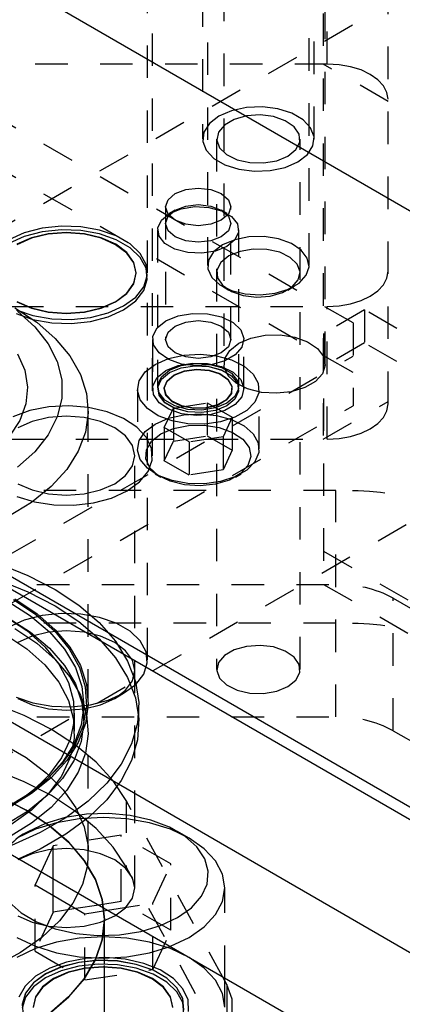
# Model space of a CAD drawing. Header units: inches. Extents: x 1907 to 2452, y -210 to -54.
# Tile 175 of 256: x 1989.34 to 1990.52, y -195.22 to -192.19. Entities that reach past the tile are written whole.
import ezdxf

# ---------------------------------------------------------------- set-up
doc = ezdxf.new("R2010")
doc.units = ezdxf.units.IN
doc.header["$LTSCALE"] = 0.5
doc.header["$MEASUREMENT"] = 0
doc.linetypes.add('HIDDEN', pattern=[0.225, 0.15, -0.075])
doc.layers.add('SID-M-H', color=4, linetype='HIDDEN')
doc.layers.add('SID-M-S', color=105, linetype='Continuous')

msp = doc.modelspace()

# ---------------------------------------------------------------- linework, layer by layer
at = {"layer": 'SID-M-H'}
for p, q in [((1990.27417, -189.5682), (1990.27417, -193.4786)), ((1990.47417, -193.37036), (1990.47417, -189.68366)), ((1989.90217, -190.1094), (1989.90217, -192.55494)), ((1990.24617, -192.55494), (1990.24617, -190.1094)), ((1989.96792, -190.49186), (1989.96792, -193.24769)), ((1990.28042, -193.24769), (1990.28042, -190.49186)), ((1990.88405, -191.90431), (1984.17894, -195.77508)), ((1990.28667, -192.32403), (1990.28667, -191.91576)), ((1989.73225, -192.96687), (1989.73225, -191.94587)), ((1989.74775, -193.52996), (1989.74775, -191.94587)), ((1989.91792, -192.05726), (1989.91792, -192.94464)), ((1990.23042, -192.94464), (1990.23042, -192.05726)), ((1990.36613, -193.12111), (1988.59836, -192.1006)), ((1990.36613, -193.27421), (1988.59836, -192.2537)), ((1990.28667, -192.32403), (1988.91167, -192.32403)), ((1990.47417, -192.43949), (1990.27417, -192.32403)), ((1990.32325, -192.32611), (1990.28667, -192.32403)), ((1990.35842, -192.33227), (1990.32325, -192.32611)), ((1990.39084, -192.34227), (1990.35842, -192.33227)), ((1990.41925, -192.35573), (1990.39084, -192.34227)), ((1990.44257, -192.37214), (1990.41925, -192.35573)), ((1990.4599, -192.39085), (1990.44257, -192.37214)), ((1990.47057, -192.41115), (1990.4599, -192.39085)), ((1985.59316, -196.59149), (1992.85453, -192.39959)), ((1990.47417, -192.43227), (1990.47057, -192.41115)), ((1990.03761, -192.45792), (1989.99174, -192.4678)), ((1990.08644, -192.4559), (1990.03761, -192.45792)), ((1990.13428, -192.46191), (1990.08644, -192.4559)), ((1989.95255, -192.48473), (1989.92321, -192.50736)), ((1989.99174, -192.4678), (1989.95255, -192.48473)), ((1990.0375, -192.48385), (1989.9995, -192.49457)), ((1990.07948, -192.48083), (1990.0375, -192.48385)), ((1990.12088, -192.48584), (1990.07948, -192.48083)), ((1990.15722, -192.49834), (1990.12088, -192.48584)), ((1990.17724, -192.47546), (1990.13428, -192.46191)), ((1990.21186, -192.49544), (1990.17724, -192.47546)), ((1989.92321, -192.50736), (1989.9061, -192.53384)), ((1989.96959, -192.51184), (1989.95101, -192.53378)), ((1989.9995, -192.49457), (1989.96959, -192.51184)), ((1990.18456, -192.51697), (1990.15722, -192.49834)), ((1990.19993, -192.53972), (1990.18456, -192.51697)), ((1990.23532, -192.52024), (1990.21186, -192.49544)), ((1989.9061, -192.53384), (1989.90261, -192.56203)), ((1989.95101, -192.53378), (1989.94578, -192.55801)), ((1990.20168, -192.56412), (1990.19993, -192.53972)), ((1990.24573, -192.54786), (1990.23532, -192.52024)), ((1990.24224, -192.57605), (1990.24573, -192.54786)), ((1989.90261, -192.56203), (1989.91301, -192.58964)), ((1989.94567, -192.55494), (1989.94567, -194.18803)), ((1989.94578, -192.55801), (1989.95446, -192.58191)), ((1990.18961, -192.58752), (1990.20168, -192.56412)), ((1990.20267, -194.18803), (1990.20267, -192.55494)), ((1990.22513, -192.60253), (1990.24224, -192.57605)), ((1989.91301, -192.58964), (1989.93648, -192.61445)), ((1989.95446, -192.58191), (1989.97611, -192.60289)), ((1989.97611, -192.60289), (1990.00839, -192.61867)), ((1990.13061, -192.62159), (1990.16503, -192.6074)), ((1990.16503, -192.6074), (1990.18961, -192.58752)), ((1990.19579, -192.62516), (1990.22513, -192.60253)), ((1989.93648, -192.61445), (1989.97109, -192.63443)), ((1989.97109, -192.63443), (1990.01406, -192.64798)), ((1990.00839, -192.61867), (1990.0478, -192.62755)), ((1990.0478, -192.62755), (1990.09006, -192.62856)), ((1990.09006, -192.62856), (1990.13061, -192.62159)), ((1990.1566, -192.64209), (1990.19579, -192.62516)), ((1990.01406, -192.64798), (1990.0619, -192.65398)), ((1990.0619, -192.65398), (1990.11073, -192.65197)), ((1990.11073, -192.65197), (1990.1566, -192.64209)), ((1989.79598, -192.74166), (1989.81777, -192.72284)), ((1989.81777, -192.72284), (1989.85037, -192.71026)), ((1989.85037, -192.71026), (1989.88883, -192.70585)), ((1989.88883, -192.70585), (1989.92729, -192.71026)), ((1989.92729, -192.71026), (1989.9599, -192.72284)), ((1989.9599, -192.72284), (1989.98168, -192.74166)), ((1989.78833, -192.76386), (1989.79598, -192.74166)), ((1989.85037, -192.7613), (1989.88883, -192.75688)), ((1989.88883, -192.75688), (1989.92729, -192.7613)), ((1989.98168, -192.74166), (1989.98933, -192.76386)), ((1989.77554, -192.80441), (1989.80044, -192.78388)), ((1989.78833, -192.76386), (1989.78833, -193.17213)), ((1989.79598, -192.78607), (1989.78833, -192.76386)), ((1989.79598, -192.7927), (1989.81777, -192.77387)), ((1989.81777, -192.80489), (1989.79598, -192.78607)), ((1989.81776, -192.77388), (1989.80043, -192.78389)), ((1989.80044, -192.78388), (1989.836, -192.7695)), ((1989.81777, -192.77387), (1989.85037, -192.7613)), ((1989.836, -192.7695), (1989.87794, -192.76302)), ((1989.87794, -192.76302), (1989.92118, -192.7652)), ((1989.92118, -192.7652), (1989.96053, -192.77579)), ((1989.92729, -192.7613), (1989.9599, -192.77387)), ((1989.9599, -192.77387), (1989.98168, -192.7927)), ((1989.98168, -192.78607), (1989.9599, -192.80489)), ((1989.97723, -192.78389), (1989.95991, -192.77388)), ((1989.96053, -192.77579), (1989.99123, -192.79351)), ((1989.98933, -192.76386), (1989.98168, -192.78607)), ((1989.98933, -193.17213), (1989.98933, -192.76386)), ((1989.76431, -192.82861), (1989.77554, -192.80441)), ((1989.78833, -192.8149), (1989.79598, -192.7927)), ((1989.79598, -192.8371), (1989.78833, -192.8149)), ((1989.85037, -192.81746), (1989.81777, -192.80489)), ((1989.88883, -192.82188), (1989.85037, -192.81746)), ((1989.92729, -192.81746), (1989.88883, -192.82188)), ((1989.9599, -192.80489), (1989.92729, -192.81746)), ((1989.98168, -192.7927), (1989.98933, -192.8149)), ((1989.98933, -192.8149), (1989.98168, -192.8371)), ((1989.99123, -192.79351), (1990.00957, -192.81623)), ((1990.00957, -192.81623), (1990.01336, -192.84119)), ((1989.35291, -192.84336), (1989.30547, -192.86482)), ((1989.40787, -192.82908), (1989.35291, -192.84336)), ((1989.40787, -192.84069), (1989.35291, -192.85497)), ((1989.42649, -192.84675), (1989.37454, -192.85917)), ((1989.42656, -192.84815), (1989.37467, -192.86055)), ((1989.46715, -192.82281), (1989.40787, -192.82908)), ((1989.46715, -192.83441), (1989.40787, -192.84069)), ((1989.48225, -192.84251), (1989.42649, -192.84675)), ((1989.48225, -192.84391), (1989.42656, -192.84815)), ((1989.52731, -192.82491), (1989.46715, -192.82281)), ((1989.52731, -192.83652), (1989.46715, -192.83441)), ((1989.538, -192.84675), (1989.48225, -192.84251)), ((1989.53793, -192.84815), (1989.48225, -192.84391)), ((1989.58485, -192.83526), (1989.52731, -192.82491)), ((1989.58485, -192.84687), (1989.52731, -192.83652)), ((1989.58982, -192.86055), (1989.53793, -192.84815)), ((1989.58995, -192.85917), (1989.538, -192.84675)), ((1989.63643, -192.85326), (1989.58485, -192.83526)), ((1989.63643, -192.86487), (1989.58485, -192.84687)), ((1989.76383, -192.8349), (1989.76383, -193.31763)), ((1989.76809, -192.85358), (1989.76431, -192.82861)), ((1989.81777, -192.85592), (1989.79598, -192.8371)), ((1989.98168, -192.8371), (1989.9599, -192.85592)), ((1990.01336, -192.84119), (1990.00212, -192.8654)), ((1990.01383, -193.31763), (1990.01383, -192.8349)), ((1989.35291, -192.85497), (1989.30547, -192.87642)), ((1989.37454, -192.85917), (1989.32992, -192.87893)), ((1989.37467, -192.86055), (1989.33011, -192.88029)), ((1989.63438, -192.88029), (1989.58982, -192.86055)), ((1989.63457, -192.87893), (1989.58995, -192.85917)), ((1989.66857, -192.90601), (1989.63438, -192.88029)), ((1989.6688, -192.90469), (1989.63457, -192.87893)), ((1989.67904, -192.87786), (1989.63643, -192.85326)), ((1989.67904, -192.88947), (1989.63643, -192.86487)), ((1989.71022, -192.90764), (1989.67904, -192.87786)), ((1989.78644, -192.87629), (1989.76809, -192.85358)), ((1989.81713, -192.89401), (1989.78644, -192.87629)), ((1989.85037, -192.8685), (1989.81777, -192.85592)), ((1989.88883, -192.87291), (1989.85037, -192.8685)), ((1989.92729, -192.8685), (1989.88883, -192.87291)), ((1989.9599, -192.85592), (1989.92729, -192.8685)), ((1989.96368, -192.88086), (1989.93603, -192.90249)), ((1990.00116, -192.86489), (1989.96368, -192.88086)), ((1990.00212, -192.8654), (1989.97722, -192.88593)), ((1990.04512, -192.85601), (1990.00116, -192.86489)), ((1990.09166, -192.855), (1990.04512, -192.85601)), ((1990.13665, -192.86196), (1990.09166, -192.855)), ((1990.17609, -192.87627), (1990.13665, -192.86196)), ((1990.20647, -192.89665), (1990.17609, -192.87627)), ((1989.69006, -192.93597), (1989.66857, -192.90601)), ((1989.69032, -192.93468), (1989.6688, -192.90469)), ((1989.71022, -192.91924), (1989.67904, -192.88947)), ((1989.72815, -192.94085), (1989.71022, -192.90764)), ((1989.85648, -192.9046), (1989.81713, -192.89401)), ((1989.89973, -192.90679), (1989.85648, -192.9046)), ((1989.94166, -192.9003), (1989.89973, -192.90679)), ((1989.93603, -192.90249), (1989.92064, -192.92787)), ((1989.97722, -192.88593), (1989.94166, -192.9003)), ((1990.01773, -192.90065), (1989.98331, -192.91484)), ((1990.05827, -192.89369), (1990.01773, -192.90065)), ((1990.10054, -192.89469), (1990.05827, -192.89369)), ((1990.13995, -192.90357), (1990.10054, -192.89469)), ((1990.17222, -192.91935), (1990.13995, -192.90357)), ((1990.22509, -192.92129), (1990.20647, -192.89665)), ((1989.69739, -192.96811), (1989.69006, -192.93597)), ((1989.69766, -192.96687), (1989.69032, -192.93468)), ((1989.72815, -192.95246), (1989.71022, -192.91924)), ((1989.73179, -192.97558), (1989.72815, -192.94085)), ((1989.92064, -192.92787), (1989.9189, -192.95474)), ((1989.95873, -192.93472), (1989.94666, -192.95812)), ((1989.98331, -192.91484), (1989.95873, -192.93472)), ((1990.19388, -192.94033), (1990.17222, -192.91935)), ((1990.20256, -192.96423), (1990.19388, -192.94033)), ((1990.23031, -192.94801), (1990.22509, -192.92129)), ((1989.69006, -193.00026), (1989.69739, -192.96811)), ((1989.69032, -192.99905), (1989.69766, -192.96687)), ((1989.73179, -192.98719), (1989.72815, -192.95246)), ((1989.9189, -192.95474), (1989.93096, -192.98071)), ((1989.94666, -192.95812), (1989.9484, -192.98252)), ((1990.19733, -192.98846), (1990.20256, -192.96423)), ((1990.22165, -192.97443), (1990.23031, -192.94801)), ((1990.47057, -192.98321), (1990.47417, -192.96209)), ((1989.66857, -193.03022), (1989.69006, -193.00026)), ((1989.6688, -193.02905), (1989.69032, -192.99905)), ((1989.72093, -193.0098), (1989.73179, -192.97558)), ((1989.72093, -193.02141), (1989.73179, -192.98719)), ((1989.73225, -194.15947), (1989.73225, -192.97847)), ((1989.93096, -192.98071), (1989.95574, -193.00348)), ((1989.9484, -192.98252), (1989.96378, -193.00527)), ((1989.95574, -193.00348), (1989.99104, -193.02101)), ((1990.16695, -193.01721), (1990.19989, -192.9982)), ((1990.17875, -193.0104), (1990.19733, -192.98846)), ((1990.19989, -192.9982), (1990.22165, -192.97443)), ((1990.44257, -193.02223), (1990.4599, -193.00352)), ((1990.4599, -193.00352), (1990.47057, -192.98321)), ((1989.63438, -193.05594), (1989.66857, -193.03022)), ((1989.63457, -193.0548), (1989.6688, -193.02905)), ((1989.69619, -193.04153), (1989.72093, -193.0098)), ((1989.69619, -193.05314), (1989.72093, -193.02141)), ((1989.96367, -193.00841), (1989.98329, -193.01974)), ((1989.96378, -193.00527), (1989.99112, -193.0239)), ((1989.99104, -193.02101), (1990.03373, -193.03177)), ((1989.99112, -193.0239), (1990.02746, -193.0364)), ((1990.03373, -193.03177), (1990.08001, -193.03478)), ((1990.08001, -193.03478), (1990.12577, -193.02978)), ((1990.11083, -193.0384), (1990.14884, -193.02767)), ((1990.12577, -193.02978), (1990.16695, -193.01721)), ((1990.14884, -193.02767), (1990.17875, -193.0104)), ((1990.16505, -193.01974), (1990.18467, -193.00841)), ((1990.41925, -193.03863), (1990.44257, -193.02223)), ((1989.32992, -193.0548), (1989.37454, -193.07456)), ((1989.33011, -193.05594), (1989.37467, -193.07568)), ((1989.58982, -193.07568), (1989.63438, -193.05594)), ((1989.58995, -193.07456), (1989.63457, -193.0548)), ((1989.65902, -193.06892), (1989.69619, -193.04153)), ((1989.65902, -193.08052), (1989.69619, -193.05314)), ((1990.02746, -193.0364), (1990.06886, -193.04142)), ((1990.06886, -193.04142), (1990.11083, -193.0384)), ((1990.32325, -193.06825), (1990.35842, -193.06209)), ((1990.35842, -193.06209), (1990.39084, -193.05209)), ((1990.39084, -193.05209), (1990.41925, -193.03863)), ((1988.91167, -193.07033), (1990.28667, -193.07033)), ((1989.32315, -193.07423), (1989.3913, -193.11921)), ((1989.32807, -193.08048), (1989.37964, -193.09847)), ((1989.32807, -193.09208), (1989.37964, -193.11008)), ((1989.33151, -193.08482), (1989.38513, -193.13298)), ((1989.37454, -193.07456), (1989.42649, -193.08699)), ((1989.37467, -193.07568), (1989.42656, -193.08808)), ((1989.42649, -193.08699), (1989.48225, -193.09122)), ((1989.42656, -193.08808), (1989.48225, -193.09232)), ((1989.48225, -193.09122), (1989.538, -193.08699)), ((1989.48225, -193.09232), (1989.53793, -193.08808)), ((1989.53793, -193.08808), (1989.58982, -193.07568)), ((1989.538, -193.08699), (1989.58995, -193.07456)), ((1989.55662, -193.10466), (1989.61158, -193.09038)), ((1989.61158, -193.09038), (1989.65902, -193.06892)), ((1989.61158, -193.10198), (1989.65902, -193.08052)), ((1989.82712, -193.09927), (1989.87145, -193.09165)), ((1989.87145, -193.09165), (1989.91766, -193.09275)), ((1989.91766, -193.09275), (1989.96075, -193.10246)), ((1990.40148, -193.08059), (1990.27523, -193.15347)), ((1990.28667, -193.07033), (1990.32325, -193.06825)), ((1990.28667, -193.4786), (1990.28667, -193.07033)), ((1995.35123, -195.93802), (1990.40148, -193.08059)), ((1990.40148, -193.08059), (1990.40148, -193.18265)), ((1989.37964, -193.09847), (1989.43718, -193.10883)), ((1989.37964, -193.11008), (1989.43718, -193.12043)), ((1989.3913, -193.11921), (1989.44846, -193.16905)), ((1989.43718, -193.10883), (1989.49734, -193.11093)), ((1989.43718, -193.12043), (1989.49734, -193.12253)), ((1989.49734, -193.11093), (1989.55662, -193.10466)), ((1989.49734, -193.12253), (1989.55662, -193.11626)), ((1989.55662, -193.11626), (1989.61158, -193.10198)), ((1989.76261, -193.13651), (1989.78948, -193.11478)), ((1989.78948, -193.11478), (1989.82712, -193.09927)), ((1989.81777, -193.13111), (1989.85037, -193.11853)), ((1989.85037, -193.11853), (1989.88883, -193.11412)), ((1989.88883, -193.11412), (1989.92729, -193.11853)), ((1989.92729, -193.11853), (1989.9599, -193.13111)), ((1989.96075, -193.10246), (1989.99605, -193.11971)), ((1989.99605, -193.11971), (1990.01972, -193.14265)), ((1990.36613, -193.12111), (1990.36613, -193.37626)), ((1989.38513, -193.13298), (1989.42632, -193.18505)), ((1989.74941, -193.1621), (1989.76261, -193.13651)), ((1989.78833, -193.17213), (1989.79598, -193.14993)), ((1989.79598, -193.14993), (1989.81777, -193.13111)), ((1989.9599, -193.13111), (1989.98168, -193.14993)), ((1989.98168, -193.14993), (1989.98933, -193.17213)), ((1990.01972, -193.14265), (1990.02921, -193.16878)), ((1990.27523, -193.15347), (1990.27523, -193.92618)), ((1989.42632, -193.18505), (1989.45426, -193.23998)), ((1989.44846, -193.16905), (1989.4936, -193.22283)), ((1989.74833, -193.17213), (1989.74833, -193.32524)), ((1989.75132, -193.18878), (1989.74941, -193.1621)), ((1989.79598, -193.19434), (1989.78833, -193.17213)), ((1989.98933, -193.17213), (1989.98168, -193.19434)), ((1989.98603, -193.20554), (1990.01368, -193.18391)), ((1990.01368, -193.18391), (1990.05116, -193.16794)), ((1990.02921, -193.16878), (1990.02349, -193.19528)), ((1990.02933, -193.32524), (1990.02933, -193.17213)), ((1990.05116, -193.16794), (1990.09512, -193.15906)), ((1990.09512, -193.15906), (1990.14166, -193.15806)), ((1990.14166, -193.15806), (1990.18665, -193.16501)), ((1990.18665, -193.16501), (1990.22609, -193.17932)), ((1990.22609, -193.17932), (1990.25647, -193.1997)), ((1990.40148, -193.18265), (1990.27523, -193.25554)), ((1995.35123, -196.04008), (1990.40148, -193.18265)), ((1989.76813, -193.21365), (1989.75132, -193.18878)), ((1989.79803, -193.23403), (1989.76813, -193.21365)), ((1989.81777, -193.21316), (1989.79598, -193.19434)), ((1989.85037, -193.22574), (1989.81777, -193.21316)), ((1989.9599, -193.21316), (1989.92729, -193.22574)), ((1989.98168, -193.19434), (1989.9599, -193.21316)), ((1989.97064, -193.23092), (1989.98603, -193.20554)), ((1990.02349, -193.19528), (1990.00318, -193.21926)), ((1990.25647, -193.1997), (1990.27509, -193.22434)), ((1989.12869, -193.93752), (1990.36613, -193.22316)), ((1989.33223, -193.21666), (1989.35442, -193.26703)), ((1989.45426, -193.23998), (1989.46837, -193.29664)), ((1989.4936, -193.22283), (1989.52592, -193.27961)), ((1989.75625, -193.2487), (1989.79694, -193.23089)), ((1989.79694, -193.23089), (1989.84444, -193.22007)), ((1989.83776, -193.24769), (1989.79803, -193.23403)), ((1989.82712, -193.25237), (1989.87145, -193.24475)), ((1989.836, -193.25223), (1989.87794, -193.24575)), ((1989.84444, -193.22007), (1989.89523, -193.21706)), ((1989.88883, -193.23015), (1989.85037, -193.22574)), ((1989.87145, -193.24475), (1989.91766, -193.24585)), ((1989.87794, -193.24575), (1989.92118, -193.24793)), ((1989.92729, -193.22574), (1989.88883, -193.23015)), ((1989.89523, -193.21706), (1989.94555, -193.22207)), ((1989.91766, -193.24585), (1989.96075, -193.25556)), ((1989.97047, -193.23814), (1989.92892, -193.24987)), ((1989.94555, -193.22207), (1989.99167, -193.23473)), ((1989.9689, -193.25779), (1989.97064, -193.23092)), ((1990.00318, -193.21926), (1989.97047, -193.23814)), ((1989.99167, -193.23473), (1990.03015, -193.2541)), ((1990.27509, -193.22434), (1990.28031, -193.25106)), ((1989.35442, -193.26703), (1989.36303, -193.31876)), ((1989.70666, -193.29961), (1989.7254, -193.27219)), ((1989.7254, -193.27219), (1989.75625, -193.2487)), ((1989.76261, -193.28961), (1989.78948, -193.26788)), ((1989.77554, -193.28714), (1989.80044, -193.26661)), ((1989.77554, -193.29442), (1989.80044, -193.27389)), ((1989.77554, -193.29474), (1989.80044, -193.27421)), ((1989.78948, -193.26788), (1989.82712, -193.25237)), ((1989.80044, -193.26661), (1989.836, -193.25223)), ((1989.80044, -193.27389), (1989.836, -193.25951)), ((1989.80044, -193.27421), (1989.836, -193.25984)), ((1989.81461, -193.28207), (1989.84643, -193.26948)), ((1989.8148, -193.28093), (1989.84654, -193.26838)), ((1989.836, -193.25951), (1989.87794, -193.25303)), ((1989.836, -193.25984), (1989.87794, -193.25335)), ((1989.88303, -193.25317), (1989.83776, -193.24769)), ((1989.84643, -193.26948), (1989.88398, -193.26438)), ((1989.84654, -193.26838), (1989.884, -193.26329)), ((1989.87794, -193.25303), (1989.92118, -193.25521)), ((1989.87794, -193.25335), (1989.92118, -193.25553)), ((1989.92892, -193.24987), (1989.88303, -193.25317)), ((1989.88398, -193.26438), (1989.92219, -193.26746)), ((1989.884, -193.26329), (1989.9221, -193.26636)), ((1989.92118, -193.24793), (1989.96053, -193.25852)), ((1989.92118, -193.25521), (1989.96053, -193.2658)), ((1989.92118, -193.25553), (1989.96053, -193.26612)), ((1989.9221, -193.26636), (1989.95572, -193.27717)), ((1989.92219, -193.26746), (1989.95589, -193.2783)), ((1989.96053, -193.25852), (1989.99123, -193.27624)), ((1989.96053, -193.2658), (1989.99123, -193.28352)), ((1989.96053, -193.26612), (1989.99123, -193.28385)), ((1989.96075, -193.25556), (1989.99605, -193.27281)), ((1989.98096, -193.28376), (1989.9689, -193.25779)), ((1989.99123, -193.27624), (1990.00957, -193.29896)), ((1989.99605, -193.27281), (1990.01972, -193.29575)), ((1990.03015, -193.2541), (1990.05816, -193.27875)), ((1990.28031, -193.25106), (1990.27165, -193.27748)), ((1989.46837, -193.29664), (1989.46837, -193.35388)), ((1989.52592, -193.27961), (1989.54484, -193.33837)), ((1989.70144, -193.32893), (1989.70666, -193.29961)), ((1989.74941, -193.3152), (1989.76261, -193.28961)), ((1989.76431, -193.31134), (1989.77554, -193.28714)), ((1989.76431, -193.31862), (1989.77554, -193.29442)), ((1989.76431, -193.31895), (1989.77554, -193.29474)), ((1989.78398, -193.32212), (1989.79281, -193.30044)), ((1989.78425, -193.32088), (1989.79306, -193.29925)), ((1989.79281, -193.30044), (1989.81461, -193.28207)), ((1989.79306, -193.29925), (1989.8148, -193.28093)), ((1989.95572, -193.27717), (1989.9803, -193.29426)), ((1989.95589, -193.2783), (1989.98053, -193.29543)), ((1989.9803, -193.29426), (1989.99252, -193.31532)), ((1989.98053, -193.29543), (1989.99279, -193.31654)), ((1990.00574, -193.30653), (1989.98096, -193.28376)), ((1989.99123, -193.28352), (1990.00957, -193.30624)), ((1989.99123, -193.28385), (1990.00957, -193.30656)), ((1990.04104, -193.32407), (1990.00574, -193.30653)), ((1990.00957, -193.29896), (1990.01336, -193.32392)), ((1990.00957, -193.30624), (1990.01336, -193.3312)), ((1990.00957, -193.30656), (1990.01336, -193.33152)), ((1990.01972, -193.29575), (1990.02921, -193.32188)), ((1990.05816, -193.27875), (1990.07361, -193.30684)), ((1990.07361, -193.30684), (1990.07535, -193.3363)), ((1990.24989, -193.30125), (1990.21695, -193.32027)), ((1990.27165, -193.27748), (1990.24989, -193.30125)), ((1989.36303, -193.31876), (1989.35786, -193.37064)), ((1989.70133, -193.32524), (1989.70133, -193.50896)), ((1989.71012, -193.35798), (1989.70144, -193.32893)), ((1989.75132, -193.34188), (1989.74941, -193.3152)), ((1989.76383, -193.32491), (1989.76383, -193.32524)), ((1989.76809, -193.33631), (1989.76431, -193.31134)), ((1989.76809, -193.34359), (1989.76431, -193.31862)), ((1989.76809, -193.34391), (1989.76431, -193.31895)), ((1989.78644, -193.35902), (1989.76809, -193.33631)), ((1989.78931, -193.34417), (1989.78398, -193.32212)), ((1989.78956, -193.34287), (1989.78425, -193.32088)), ((1989.99252, -193.31532), (1989.99075, -193.3375)), ((1989.99279, -193.31654), (1989.99101, -193.33879)), ((1990.01336, -193.32392), (1990.00212, -193.34813)), ((1990.01336, -193.3312), (1990.00212, -193.35541)), ((1990.01336, -193.33152), (1990.00212, -193.35573)), ((1990.01383, -193.32524), (1990.01383, -193.32491)), ((1990.02921, -193.32188), (1990.02349, -193.34838)), ((1990.08373, -193.33482), (1990.04104, -193.32407)), ((1990.07535, -193.3363), (1990.06326, -193.36494)), ((1990.07633, -193.50896), (1990.07633, -193.32524)), ((1990.13001, -193.33783), (1990.08373, -193.33482)), ((1990.17577, -193.33283), (1990.13001, -193.33783)), ((1990.21695, -193.32027), (1990.17577, -193.33283)), ((1989.46837, -193.35388), (1989.45426, -193.41054)), ((1989.54484, -193.33837), (1989.55003, -193.39806)), ((1989.73205, -193.3846), (1989.71012, -193.35798)), ((1989.76813, -193.36675), (1989.75132, -193.34188)), ((1989.78644, -193.3663), (1989.76809, -193.34359)), ((1989.78644, -193.36663), (1989.76809, -193.34391)), ((1989.79803, -193.38713), (1989.76813, -193.36675)), ((1989.81713, -193.37674), (1989.78644, -193.35902)), ((1989.81713, -193.38402), (1989.78644, -193.3663)), ((1989.81713, -193.38435), (1989.78644, -193.36663)), ((1989.80808, -193.36363), (1989.78931, -193.34417)), ((1989.80829, -193.36228), (1989.78956, -193.34287)), ((1989.83776, -193.37785), (1989.80808, -193.36363)), ((1989.83789, -193.37647), (1989.80829, -193.36228)), ((1989.81229, -193.38311), (1989.91685, -193.36694)), ((1989.91685, -193.36694), (1989.91685, -193.46901)), ((1989.91685, -193.36694), (1989.9934, -193.41113)), ((1989.97521, -193.35782), (1989.948, -193.37353)), ((1989.97543, -193.35916), (1989.94815, -193.37491)), ((1989.99075, -193.3375), (1989.97521, -193.35782)), ((1989.99101, -193.33879), (1989.97543, -193.35916)), ((1990.00212, -193.34813), (1989.97722, -193.36866)), ((1990.00212, -193.35541), (1989.97722, -193.37594)), ((1990.00212, -193.35573), (1989.97722, -193.37626)), ((1990.02349, -193.34838), (1990.00318, -193.37237)), ((1990.06326, -193.36494), (1990.03823, -193.39064)), ((1990.27417, -193.4786), (1990.47417, -193.36315)), ((1989.12869, -194.09062), (1990.36613, -193.37626)), ((1989.37004, -193.39105), (1989.31757, -193.40973)), ((1989.35786, -193.37064), (1989.33903, -193.42146)), ((1989.42856, -193.37986), (1989.37004, -193.39105)), ((1989.48997, -193.37675), (1989.42856, -193.37986)), ((1989.55096, -193.38191), (1989.48997, -193.37675)), ((1989.55014, -194.28715), (1989.55014, -193.39058)), ((1989.60825, -193.39505), (1989.55096, -193.38191)), ((1989.65875, -193.41546), (1989.60825, -193.39505)), ((1989.76561, -193.40682), (1989.73205, -193.3846)), ((1989.78427, -193.44348), (1989.81229, -193.38311)), ((1989.83776, -193.4008), (1989.79803, -193.38713)), ((1989.81229, -193.38311), (1989.81229, -193.48518)), ((1989.85648, -193.38733), (1989.81713, -193.37674)), ((1989.85648, -193.39462), (1989.81713, -193.38402)), ((1989.85648, -193.39494), (1989.81713, -193.38435)), ((1989.87433, -193.38493), (1989.83776, -193.37785)), ((1989.87437, -193.38353), (1989.83789, -193.37647)), ((1989.89973, -193.38952), (1989.85648, -193.38733)), ((1989.89973, -193.3968), (1989.85648, -193.39462)), ((1989.89973, -193.39712), (1989.85648, -193.39494)), ((1989.91286, -193.3839), (1989.87433, -193.38493)), ((1989.9128, -193.3825), (1989.87437, -193.38353)), ((1989.94166, -193.38303), (1989.89973, -193.38952)), ((1989.94166, -193.39031), (1989.89973, -193.3968)), ((1989.94166, -193.39064), (1989.89973, -193.39712)), ((1989.948, -193.37353), (1989.9128, -193.3825)), ((1989.94815, -193.37491), (1989.91286, -193.3839)), ((1989.97047, -193.39125), (1989.92892, -193.40297)), ((1989.97722, -193.36866), (1989.94166, -193.38303)), ((1989.97722, -193.37594), (1989.94166, -193.39031)), ((1989.97722, -193.37626), (1989.94166, -193.39064)), ((1990.00318, -193.37237), (1989.97047, -193.39125)), ((1990.03823, -193.39064), (1990.00213, -193.41148)), ((1990.4599, -193.41179), (1990.47057, -193.39148)), ((1990.47057, -193.39148), (1990.47417, -193.37036)), ((1989.33903, -193.42146), (1989.30698, -193.47002)), ((1989.37677, -193.4245), (1989.33308, -193.44385)), ((1989.42765, -193.41233), (1989.37677, -193.4245)), ((1989.45426, -193.41054), (1989.42632, -193.46547)), ((1989.48225, -193.40818), (1989.42765, -193.41233)), ((1989.53684, -193.41233), (1989.48225, -193.40818)), ((1989.58772, -193.4245), (1989.53684, -193.41233)), ((1989.55003, -193.39806), (1989.54139, -193.45762)), ((1989.63141, -193.44385), (1989.58772, -193.4245)), ((1989.69973, -193.44205), (1989.65875, -193.41546)), ((1989.75625, -193.43242), (1989.79694, -193.41461)), ((1989.8083, -193.42299), (1989.76561, -193.40682)), ((1989.79694, -193.41461), (1989.84444, -193.40379)), ((1989.85697, -193.4319), (1989.8083, -193.42299)), ((1989.88303, -193.40628), (1989.83776, -193.4008)), ((1989.84444, -193.40379), (1989.89523, -193.40078)), ((1989.92892, -193.40297), (1989.88303, -193.40628)), ((1989.89523, -193.40078), (1989.94555, -193.40579)), ((1989.95762, -193.42593), (1989.90801, -193.43291)), ((1989.94555, -193.40579), (1989.99167, -193.41845)), ((1990.00213, -193.41148), (1989.95762, -193.42593)), ((1989.9934, -193.41113), (1989.96538, -193.47149)), ((1989.99167, -193.41845), (1990.03015, -193.43782)), ((1989.9934, -193.41113), (1989.9934, -193.5132)), ((1990.44257, -193.4305), (1990.4599, -193.41179)), ((1989.54139, -193.45762), (1989.51908, -193.51598)), ((1989.66493, -193.46907), (1989.63141, -193.44385)), ((1989.72899, -193.47337), (1989.69973, -193.44205)), ((1989.70666, -193.48333), (1989.7254, -193.45591)), ((1989.7254, -193.45591), (1989.75625, -193.43242)), ((1989.77393, -193.46304), (1989.8129, -193.44643)), ((1989.86081, -193.48767), (1989.78427, -193.44348)), ((1989.78427, -193.44348), (1989.78427, -193.54555)), ((1989.8129, -193.44643), (1989.85862, -193.4372)), ((1989.90801, -193.43291), (1989.85697, -193.4319)), ((1989.85862, -193.4372), (1989.90703, -193.43615)), ((1989.90703, -193.43615), (1989.95381, -193.44339)), ((1989.95381, -193.44339), (1989.99483, -193.45827)), ((1989.99483, -193.45827), (1990.02642, -193.47946)), ((1990.03015, -193.43782), (1990.05816, -193.46247)), ((1990.39084, -193.46036), (1990.41925, -193.4469)), ((1990.41925, -193.4469), (1990.44257, -193.4305)), ((1988.91167, -193.4786), (1990.28667, -193.4786)), ((1989.42632, -193.46547), (1989.38513, -193.51754)), ((1989.68601, -193.49844), (1989.66493, -193.46907)), ((1989.70144, -193.51265), (1989.70666, -193.48333)), ((1989.74494, -193.50775), (1989.72899, -193.47337)), ((1989.72916, -193.51193), (1989.74516, -193.48554)), ((1989.74516, -193.48554), (1989.77393, -193.46304)), ((1989.78427, -193.54555), (1989.81229, -193.48518)), ((1989.81229, -193.48518), (1989.91685, -193.46901)), ((1989.96538, -193.47149), (1989.86081, -193.48767)), ((1989.86081, -193.48767), (1989.86081, -193.58973)), ((1989.91685, -193.46901), (1989.9934, -193.5132)), ((1989.96538, -193.47149), (1989.96538, -193.57356)), ((1990.02642, -193.47946), (1990.04579, -193.50509)), ((1990.05816, -193.46247), (1990.07361, -193.49057)), ((1990.28667, -193.4786), (1990.32325, -193.47652)), ((1990.32325, -193.47652), (1990.35842, -193.47037)), ((1990.35842, -193.47037), (1990.39084, -193.46036)), ((1989.38513, -193.51754), (1989.33151, -193.5657)), ((1989.51908, -193.51598), (1989.48349, -193.5721)), ((1989.6932, -193.52996), (1989.68601, -193.49844)), ((1989.71012, -193.5417), (1989.70144, -193.51265)), ((1989.72735, -193.53987), (1989.72916, -193.51193)), ((1989.74674, -193.54332), (1989.74494, -193.50775)), ((1989.9934, -193.5132), (1989.96538, -193.57356)), ((1990.04579, -193.50509), (1990.05122, -193.53288)), ((1990.07361, -193.49057), (1990.07535, -193.52003)), ((1989.68601, -193.56148), (1989.6932, -193.52996)), ((1989.6932, -194.86092), (1989.6932, -193.52996)), ((1989.73205, -193.56832), (1989.71012, -193.5417)), ((1989.73989, -193.56688), (1989.72735, -193.53987)), ((1989.73427, -193.57817), (1989.74674, -193.54332)), ((1989.86081, -193.58973), (1989.78427, -193.54555)), ((1990.06326, -193.54867), (1990.03823, -193.57436)), ((1990.05122, -193.53288), (1990.04221, -193.56035)), ((1990.07535, -193.52003), (1990.06326, -193.54867)), ((1989.48349, -193.5721), (1989.43526, -193.62499)), ((1989.66493, -193.59085), (1989.68601, -193.56148)), ((1989.70822, -193.61042), (1989.73427, -193.57817)), ((1989.76561, -193.59054), (1989.73205, -193.56832)), ((1989.76566, -193.59056), (1989.73989, -193.56688)), ((1989.96538, -193.57356), (1989.86081, -193.58973)), ((1990.03823, -193.57436), (1990.00213, -193.5952)), ((1990.04221, -193.56035), (1990.01958, -193.58508)), ((1989.63141, -193.61607), (1989.66493, -193.59085)), ((1989.75623, -193.58548), (1989.77391, -193.59569)), ((1989.8083, -193.60671), (1989.76561, -193.59054)), ((1989.80238, -193.6088), (1989.76566, -193.59056)), ((1989.84677, -193.61998), (1989.80238, -193.6088)), ((1989.85697, -193.61562), (1989.8083, -193.60671)), ((1989.95762, -193.60965), (1989.90801, -193.61663)), ((1989.98533, -193.60485), (1989.9425, -193.61792)), ((1990.00213, -193.5952), (1989.95762, -193.60965)), ((1990.01958, -193.58508), (1989.98533, -193.60485)), ((1990.00376, -193.59569), (1990.02144, -193.58548)), ((1990.3131, -193.63753), (1988.19178, -193.63753)), ((1989.33308, -193.61607), (1989.37677, -193.63542)), ((1989.43526, -193.62499), (1989.37525, -193.67369)), ((1989.37677, -193.63542), (1989.42765, -193.64759)), ((1989.53684, -193.64759), (1989.58772, -193.63542)), ((1989.58772, -193.63542), (1989.63141, -193.61607)), ((1989.62163, -193.66041), (1989.66998, -193.63834)), ((1989.66998, -193.63834), (1989.70822, -193.61042)), ((1989.89491, -193.62311), (1989.84677, -193.61998)), ((1989.90801, -193.61663), (1989.85697, -193.61562)), ((1989.9425, -193.61792), (1989.89491, -193.62311)), ((1990.3131, -194.33445), (1990.3131, -193.63753)), ((1989.32996, -193.65551), (1989.38422, -193.6724)), ((1989.42765, -193.64759), (1989.48225, -193.65174)), ((1989.48225, -193.65174), (1989.53684, -193.64759)), ((1989.56576, -193.67545), (1989.62163, -193.66041)), ((1989.37525, -193.67369), (1989.30453, -193.71734)), ((1989.38422, -193.6724), (1989.44377, -193.68161)), ((1989.44377, -193.68161), (1989.50539, -193.68265)), ((1989.50539, -193.68265), (1989.56576, -193.67545)), ((1990.27523, -193.82411), (1994.64412, -196.34622)), ((1989.27211, -193.86194), (1989.36424, -193.89851)), ((1989.27211, -193.91257), (1989.36424, -193.94913)), ((1989.36424, -193.89851), (1989.44772, -193.94144)), ((1988.19178, -193.92618), (1990.3131, -193.92618)), ((1989.44772, -193.94144), (1989.52123, -193.99006)), ((1990.27523, -193.92618), (1994.64412, -196.44829)), ((1989.3192, -193.97306), (1989.38822, -194.01876)), ((1989.32315, -193.97079), (1989.3913, -194.01578)), ((1989.36424, -193.94913), (1989.44772, -193.99206)), ((1990.48987, -193.96845), (1994.11379, -196.06049)), ((1990.48987, -194.37672), (1990.48987, -193.96845)), ((1989.30271, -193.9787), (1989.37208, -194.02283)), ((1989.44772, -193.99206), (1989.52123, -194.04069)), ((1989.52123, -193.99006), (1989.58363, -194.04362)), ((1989.29309, -194.02406), (1989.36014, -194.06859)), ((1989.30271, -194.02933), (1989.37208, -194.07346)), ((1989.40787, -194.02168), (1989.35291, -194.03596)), ((1989.37208, -194.02283), (1989.43046, -194.07197)), ((1989.38822, -194.01876), (1989.44581, -194.06945)), ((1989.3913, -194.01578), (1989.44846, -194.06561)), ((1989.46715, -194.01541), (1989.40787, -194.02168)), ((1989.52731, -194.01751), (1989.46715, -194.01541)), ((1989.58485, -194.02786), (1989.52731, -194.01751)), ((1989.63643, -194.04586), (1989.58485, -194.02786)), ((1990.3131, -194.0458), (1988.19178, -194.0458)), ((1989.35291, -194.03596), (1989.30547, -194.05742)), ((1989.32315, -194.06224), (1989.3913, -194.10723)), ((1989.52123, -194.04069), (1989.58363, -194.09424)), ((1989.58363, -194.04362), (1989.63392, -194.10126)), ((1989.67904, -194.07047), (1989.63643, -194.04586)), ((1989.29309, -194.07959), (1989.36014, -194.12411)), ((1989.37677, -194.08589), (1989.33308, -194.10525)), ((1989.36014, -194.06859), (1989.4158, -194.11807)), ((1989.37208, -194.07346), (1989.43046, -194.1226)), ((1989.42765, -194.07373), (1989.37677, -194.08589)), ((1989.48225, -194.06958), (1989.42765, -194.07373)), ((1989.43046, -194.07197), (1989.47679, -194.12523)), ((1989.44581, -194.06945), (1989.49091, -194.1242)), ((1989.44846, -194.06561), (1989.4936, -194.11939)), ((1989.53684, -194.07373), (1989.48225, -194.06958)), ((1989.58772, -194.08589), (1989.53684, -194.07373)), ((1989.58363, -194.09424), (1989.63392, -194.15188)), ((1989.63141, -194.10525), (1989.58772, -194.08589)), ((1989.71022, -194.10024), (1989.67904, -194.07047)), ((1989.36014, -194.12411), (1989.4158, -194.17359)), ((1989.3913, -194.10723), (1989.44846, -194.15706)), ((1989.4158, -194.11807), (1989.45899, -194.17153)), ((1989.43046, -194.1226), (1989.47679, -194.17585)), ((1989.47679, -194.12523), (1989.51021, -194.18161)), ((1989.49091, -194.1242), (1989.52268, -194.18198)), ((1989.4936, -194.11939), (1989.52592, -194.17617)), ((1989.66493, -194.13047), (1989.63141, -194.10525)), ((1989.63392, -194.10126), (1989.67132, -194.16208)), ((1989.72815, -194.13346), (1989.71022, -194.10024)), ((1990.0375, -194.11693), (1989.9995, -194.12765)), ((1990.07948, -194.11391), (1990.0375, -194.11693)), ((1990.12088, -194.11892), (1990.07948, -194.11391)), ((1990.15722, -194.13142), (1990.12088, -194.11892)), ((1989.63392, -194.15188), (1989.67132, -194.21271)), ((1989.68601, -194.15984), (1989.66493, -194.13047)), ((1989.73179, -194.16819), (1989.72815, -194.13346)), ((1989.96959, -194.14492), (1989.95101, -194.16686)), ((1989.9995, -194.12765), (1989.96959, -194.14492)), ((1990.18456, -194.15005), (1990.15722, -194.13142)), ((1990.19993, -194.1728), (1990.18456, -194.15005)), ((1989.4158, -194.17359), (1989.45899, -194.22706)), ((1989.44846, -194.15706), (1989.4936, -194.21085)), ((1989.45899, -194.17153), (1989.48886, -194.22795)), ((1989.47679, -194.17585), (1989.51021, -194.23223)), ((1989.51021, -194.18161), (1989.5301, -194.24008)), ((1989.52268, -194.18198), (1989.54053, -194.24172)), ((1989.52592, -194.17617), (1989.54484, -194.23493)), ((1989.67132, -194.16208), (1989.69524, -194.22513)), ((1989.6932, -194.19136), (1989.68601, -194.15984)), ((1989.72093, -194.20241), (1989.73179, -194.16819)), ((1989.95101, -194.16686), (1989.94578, -194.19109)), ((1990.20168, -194.1972), (1990.19993, -194.1728)), ((1989.4936, -194.21085), (1989.52592, -194.26762)), ((1989.67132, -194.21271), (1989.69524, -194.27575)), ((1989.68601, -194.22288), (1989.6932, -194.19136)), ((1989.69619, -194.23413), (1989.72093, -194.20241)), ((1989.94578, -194.19109), (1989.95446, -194.21499)), ((1989.95446, -194.21499), (1989.97611, -194.23597)), ((1990.18961, -194.22061), (1990.20168, -194.1972)), ((1989.45899, -194.22706), (1989.48886, -194.28347)), ((1989.48886, -194.22795), (1989.50485, -194.28622)), ((1989.51021, -194.23223), (1989.5301, -194.29071)), ((1989.5301, -194.24008), (1989.5361, -194.29957)), ((1989.54053, -194.24172), (1989.54411, -194.30231)), ((1989.54484, -194.23493), (1989.55003, -194.29462)), ((1989.65902, -194.26152), (1989.69619, -194.23413)), ((1989.66493, -194.25225), (1989.68601, -194.22288)), ((1989.69524, -194.22513), (1989.7053, -194.28941)), ((1989.97611, -194.23597), (1990.00839, -194.25175)), ((1990.13061, -194.25467), (1990.16503, -194.24048)), ((1990.16503, -194.24048), (1990.18961, -194.22061)), ((1989.32807, -194.27308), (1989.37964, -194.29108)), ((1989.52592, -194.26762), (1989.54484, -194.32638)), ((1989.61158, -194.28298), (1989.65902, -194.26152)), ((1989.63141, -194.27747), (1989.66493, -194.25225)), ((1989.63143, -194.27745), (1989.65905, -194.26151)), ((1989.69524, -194.27575), (1989.7053, -194.34003)), ((1990.00839, -194.25175), (1990.0478, -194.26063)), ((1990.0478, -194.26063), (1990.09006, -194.26164)), ((1990.09006, -194.26164), (1990.13061, -194.25467)), ((1989.3525, -194.32964), (1989.26044, -194.29284)), ((1989.33308, -194.27747), (1989.37677, -194.29682)), ((1989.37677, -194.29682), (1989.42765, -194.30899)), ((1989.37964, -194.29108), (1989.43718, -194.30143)), ((1989.43718, -194.30143), (1989.49734, -194.30353)), ((1989.48886, -194.28347), (1989.50485, -194.34174)), ((1989.49734, -194.30353), (1989.55662, -194.29726)), ((1989.50485, -194.28622), (1989.50663, -194.3452)), ((1989.5361, -194.29957), (1989.5281, -194.35898)), ((1989.5301, -194.29071), (1989.5361, -194.3502)), ((1989.54411, -194.30231), (1989.53337, -194.36262)), ((1989.53614, -194.34594), (1989.53614, -194.29531)), ((1989.53684, -194.30899), (1989.58772, -194.29682)), ((1989.55003, -194.29462), (1989.54139, -194.35418)), ((1989.55662, -194.29726), (1989.61158, -194.28298)), ((1989.58772, -194.29682), (1989.63141, -194.27747)), ((1989.7053, -194.28941), (1989.70135, -194.35391)), ((1989.70564, -194.35413), (1989.70564, -194.3035)), ((1988.19178, -194.33445), (1990.3131, -194.33445)), ((1989.43628, -194.37254), (1989.3525, -194.32964)), ((1989.42765, -194.30899), (1989.48225, -194.31314)), ((1989.48225, -194.31314), (1989.53684, -194.30899)), ((1989.50764, -194.3786), (1989.50764, -194.32307)), ((1989.54484, -194.32638), (1989.55003, -194.38607)), ((1989.50663, -194.3452), (1989.49418, -194.40376)), ((1989.50485, -194.34174), (1989.50663, -194.40073)), ((1989.5281, -194.35898), (1989.50625, -194.41722)), ((1989.53337, -194.36262), (1989.50851, -194.42152)), ((1989.54139, -194.35418), (1989.51908, -194.41254)), ((1989.5361, -194.3502), (1989.5281, -194.40961)), ((1989.70135, -194.35391), (1989.68345, -194.41761)), ((1989.7053, -194.34003), (1989.70135, -194.40453)), ((1989.51058, -194.4209), (1989.43628, -194.37254)), ((1989.55003, -194.38607), (1989.54139, -194.44563)), ((1989.55014, -194.75421), (1989.55014, -194.3786)), ((1990.48987, -194.37672), (1994.11379, -196.46876)), ((1989.28532, -194.41742), (1989.35853, -194.45969)), ((1989.49418, -194.40376), (1989.46773, -194.46074)), ((1989.50851, -194.42152), (1989.46998, -194.47791)), ((1989.50625, -194.41722), (1989.47095, -194.47322)), ((1989.51908, -194.41254), (1989.48349, -194.46866)), ((1989.50663, -194.40073), (1989.49418, -194.45928)), ((1989.5281, -194.40961), (1989.50625, -194.46785)), ((1989.57433, -194.47405), (1989.51058, -194.4209)), ((1989.68345, -194.41761), (1989.65187, -194.47953)), ((1989.70135, -194.40453), (1989.68345, -194.46824)), ((1989.54139, -194.44563), (1989.51908, -194.50399)), ((1989.35853, -194.45969), (1989.42132, -194.5072)), ((1989.46998, -194.47791), (1989.41851, -194.53076)), ((1989.47095, -194.47322), (1989.42284, -194.52594)), ((1989.46773, -194.46074), (1989.4278, -194.51505)), ((1989.48349, -194.46866), (1989.43526, -194.52155)), ((1989.49418, -194.45928), (1989.46773, -194.51627)), ((1989.50625, -194.46785), (1989.47095, -194.52384)), ((1989.62662, -194.53122), (1989.57433, -194.47405)), ((1989.65187, -194.47953), (1989.60712, -194.53867)), ((1989.68345, -194.46824), (1989.65187, -194.53015)), ((1989.3525, -194.53378), (1989.26044, -194.49698)), ((1989.4278, -194.51505), (1989.37517, -194.56562)), ((1989.42132, -194.5072), (1989.47258, -194.55913)), ((1989.46773, -194.51627), (1989.4278, -194.57057)), ((1989.51908, -194.50399), (1989.48349, -194.56012)), ((1989.43628, -194.57667), (1989.3525, -194.53378)), ((1989.41851, -194.53076), (1989.35506, -194.57906)), ((1989.42284, -194.52594), (1989.36281, -194.57442)), ((1989.43526, -194.52155), (1989.37525, -194.57025)), ((1989.47095, -194.52384), (1989.42284, -194.57657)), ((1989.60712, -194.53867), (1989.5499, -194.59412)), ((1989.65187, -194.53015), (1989.60712, -194.5893)), ((1989.66669, -194.59158), (1989.62662, -194.53122)), ((1989.35506, -194.57906), (1989.2808, -194.62193)), ((1989.36281, -194.57442), (1989.29198, -194.61777)), ((1989.37525, -194.57025), (1989.30453, -194.6139)), ((1989.37517, -194.56562), (1989.31086, -194.61147)), ((1989.42284, -194.57657), (1989.36281, -194.62505)), ((1989.36482, -194.57393), (1989.39454, -194.55065)), ((1989.4278, -194.57057), (1989.37517, -194.62114)), ((1989.48349, -194.56012), (1989.43526, -194.613)), ((1989.51058, -194.62504), (1989.43628, -194.57667)), ((1989.47258, -194.55913), (1989.5114, -194.61453)), ((1989.27721, -194.58061), (1989.35832, -194.62168)), ((1989.3585, -194.62157), (1989.27737, -194.5805)), ((1989.5499, -194.59412), (1989.48111, -194.64499)), ((1989.60712, -194.5893), (1989.5499, -194.64474)), ((1989.97038, -195.14643), (1989.66669, -194.59158)), ((1989.66669, -194.59158), (1989.66669, -194.79572)), ((1989.36281, -194.62505), (1989.29198, -194.66839)), ((1989.37517, -194.62114), (1989.31086, -194.66699)), ((1989.35832, -194.62168), (1989.42946, -194.6685)), ((1989.42966, -194.66841), (1989.3585, -194.62157)), ((1989.43526, -194.613), (1989.37525, -194.6617)), ((1989.54454, -194.63414), (1989.47891, -194.6443)), ((1989.57433, -194.67819), (1989.51058, -194.62504)), ((1989.5114, -194.61453), (1989.53708, -194.67243)), ((1989.61239, -194.63209), (1989.54454, -194.63414)), ((1989.6795, -194.63823), (1989.61239, -194.63209)), ((1989.74293, -194.65228), (1989.6795, -194.63823)), ((1989.37525, -194.6617), (1989.30453, -194.70535)), ((1989.41837, -194.6621), (1989.36557, -194.68679)), ((1989.45188, -194.66028), (1989.38704, -194.68028)), ((1989.48111, -194.64499), (1989.40183, -194.6905)), ((1989.47891, -194.6443), (1989.41837, -194.6621)), ((1989.42946, -194.6685), (1989.48939, -194.72028)), ((1989.48961, -194.72021), (1989.42966, -194.66841)), ((1989.52222, -194.64796), (1989.45188, -194.66028)), ((1989.5499, -194.64474), (1989.48111, -194.69562)), ((1989.59538, -194.6438), (1989.52222, -194.64796)), ((1989.66854, -194.64796), (1989.59538, -194.6438)), ((1989.73889, -194.66028), (1989.66854, -194.64796)), ((1989.80372, -194.68028), (1989.73889, -194.66028)), ((1989.79991, -194.67365), (1989.74293, -194.65228)), ((1989.40183, -194.6905), (1989.31331, -194.72992)), ((1989.36554, -194.68681), (1989.33017, -194.70723)), ((1989.38704, -194.68028), (1989.33022, -194.7072)), ((1989.48111, -194.69562), (1989.40183, -194.74112)), ((1989.65142, -194.69873), (1989.44229, -194.73107)), ((1989.53708, -194.67243), (1989.54916, -194.73179)), ((1989.62662, -194.73535), (1989.57433, -194.67819)), ((1989.80451, -194.7871), (1989.65142, -194.69873)), ((1989.65142, -194.90286), (1989.65142, -194.69873)), ((1989.84795, -194.70138), (1989.79991, -194.67365)), ((1989.86055, -194.7072), (1989.80372, -194.68028)), ((1989.86059, -194.70723), (1989.82523, -194.68681)), ((1989.88496, -194.73428), (1989.84795, -194.70138)), ((1989.44229, -194.73107), (1989.40501, -194.81139)), ((1989.44229, -194.83291), (1989.44229, -194.73107)), ((1989.48939, -194.72028), (1989.53711, -194.77614)), ((1989.53734, -194.77608), (1989.48961, -194.72021)), ((1989.54916, -194.73179), (1989.54743, -194.79154)), ((1989.90718, -194.74001), (1989.86055, -194.7072)), ((1989.37677, -194.75546), (1989.33308, -194.77481)), ((1989.40183, -194.74112), (1989.33584, -194.77146)), ((1989.42765, -194.74329), (1989.37677, -194.75546)), ((1989.48225, -194.73914), (1989.42765, -194.74329)), ((1989.53684, -194.74329), (1989.48225, -194.73914)), ((1989.58772, -194.75546), (1989.53684, -194.74329)), ((1989.63141, -194.77481), (1989.58772, -194.75546)), ((1989.66669, -194.79572), (1989.62662, -194.73535)), ((1989.90931, -194.77089), (1989.88496, -194.73428)), ((1989.94184, -194.77744), (1989.90718, -194.74001)), ((1989.54743, -194.79154), (1989.53192, -194.85064)), ((1989.53711, -194.77614), (1989.57179, -194.83511)), ((1989.57203, -194.83508), (1989.53734, -194.77608)), ((1989.66493, -194.80003), (1989.63141, -194.77481)), ((1989.74848, -194.90783), (1989.80451, -194.7871)), ((1989.80451, -194.99124), (1989.80451, -194.7871)), ((1989.91994, -194.80963), (1989.90931, -194.77089)), ((1989.96318, -194.81805), (1989.94184, -194.77744)), ((1989.68601, -194.8294), (1989.66493, -194.80003)), ((1989.9768, -195.36229), (1989.66669, -194.79572)), ((1989.91638, -194.8488), (1989.91994, -194.80963)), ((1989.97038, -194.86028), (1989.96318, -194.81805)), ((1989.38625, -195.05594), (1989.38625, -194.8518)), ((1989.53192, -194.85064), (1989.50291, -194.90801)), ((1989.57179, -194.83511), (1989.59283, -194.8962)), ((1989.59308, -194.89618), (1989.57203, -194.83508)), ((1989.6932, -194.86092), (1989.68601, -194.8294)), ((1989.8988, -194.88669), (1989.91638, -194.8488)), ((1989.68601, -194.89244), (1989.6932, -194.86092)), ((1989.96318, -194.90251), (1989.97038, -194.86028)), ((1989.97038, -195.13777), (1989.97038, -194.86028)), ((1989.44229, -194.93521), (1989.44229, -194.88415)), ((1989.50291, -194.90801), (1989.4609, -194.96263)), ((1989.65142, -194.90286), (1989.58205, -194.91359)), ((1989.59283, -194.8962), (1989.59989, -194.95834)), ((1989.60014, -194.95834), (1989.59308, -194.89618)), ((1989.60935, -194.92935), (1989.74848, -194.90783)), ((1989.80451, -194.99124), (1989.65142, -194.90286)), ((1989.66493, -194.92181), (1989.68601, -194.89244)), ((1989.74848, -195.11197), (1989.74848, -194.90783)), ((1989.86795, -194.92164), (1989.8988, -194.88669)), ((1989.94184, -194.94312), (1989.96318, -194.90251)), ((1989.44229, -194.93521), (1989.38625, -195.05594)), ((1989.51204, -194.92442), (1989.44229, -194.93521)), ((1989.53935, -195.14432), (1989.53935, -194.94018)), ((1989.63141, -194.94703), (1989.66493, -194.92181)), ((1989.82519, -194.95212), (1989.86795, -194.92164)), ((1989.90718, -194.98055), (1989.94184, -194.94312)), ((1989.33308, -194.94703), (1989.37677, -194.96638)), ((1989.37677, -194.96638), (1989.42765, -194.97855)), ((1989.4609, -194.96263), (1989.40666, -195.01354)), ((1989.53684, -194.97855), (1989.58772, -194.96638)), ((1989.58772, -194.96638), (1989.63141, -194.94703)), ((1989.59989, -194.95834), (1989.59283, -195.02049)), ((1989.59308, -195.02051), (1989.60014, -194.95834)), ((1989.59989, -195.89575), (1989.59989, -194.95834)), ((1989.60014, -196.99969), (1989.60014, -194.95834)), ((1989.77239, -194.9768), (1989.82519, -194.95212)), ((1989.42765, -194.97855), (1989.48225, -194.9827)), ((1989.48225, -194.9827), (1989.53684, -194.97855)), ((1989.71939, -194.99288), (1989.77239, -194.9768)), ((1989.74848, -195.11197), (1989.80451, -194.99124)), ((1989.86055, -195.01336), (1989.90718, -194.98055)), ((1989.40666, -195.01354), (1989.34115, -195.05982)), ((1989.45188, -195.02772), (1989.38704, -195.04772)), ((1989.52222, -195.0154), (1989.45188, -195.02772)), ((1989.59538, -195.01124), (1989.52222, -195.0154)), ((1989.59283, -195.02049), (1989.57179, -195.08157)), ((1989.57203, -195.08161), (1989.59308, -195.02051)), ((1989.66854, -195.0154), (1989.59538, -195.01124)), ((1989.73889, -195.02772), (1989.66854, -195.0154)), ((1989.80372, -195.04772), (1989.73889, -195.02772)), ((1989.80372, -195.04028), (1989.86055, -195.01336)), ((1989.34115, -195.05982), (1989.26554, -195.10064)), ((1989.38704, -195.04772), (1989.33022, -195.07465)), ((1989.38625, -195.05594), (1989.53935, -195.14432)), ((1989.80239, -195.04079), (1989.80372, -195.04028)), ((1989.86055, -195.07465), (1989.80372, -195.04772)), ((1989.48339, -195.08908), (1989.43102, -195.10772)), ((1989.52101, -195.08994), (1989.46605, -195.10422)), ((1989.52101, -195.09026), (1989.46605, -195.10454)), ((1989.54179, -195.0779), (1989.48339, -195.08908)), ((1989.58029, -195.08366), (1989.52101, -195.08994)), ((1989.58029, -195.08399), (1989.52101, -195.09026)), ((1989.58029, -195.09559), (1989.52101, -195.10186)), ((1989.57179, -195.08157), (1989.53711, -195.14054)), ((1989.53734, -195.1406), (1989.57203, -195.08161)), ((1989.60309, -195.07481), (1989.54179, -195.0779)), ((1989.64045, -195.08577), (1989.58029, -195.08366)), ((1989.64045, -195.08609), (1989.58029, -195.08399)), ((1989.64045, -195.09769), (1989.58029, -195.09559)), ((1989.66397, -195.07995), (1989.60309, -195.07481)), ((1989.69799, -195.09612), (1989.64045, -195.08577)), ((1989.69799, -195.09644), (1989.64045, -195.08609)), ((1989.72115, -195.09307), (1989.66397, -195.07995)), ((1989.77155, -195.11344), (1989.72115, -195.09307)), ((1989.90718, -195.10745), (1989.86055, -195.07465)), ((1989.41861, -195.12567), (1989.38144, -195.15306)), ((1989.43102, -195.10772), (1989.38751, -195.13284)), ((1989.46605, -195.10422), (1989.41861, -195.12567)), ((1989.46605, -195.10454), (1989.41861, -195.12599)), ((1989.46605, -195.11614), (1989.41861, -195.1376)), ((1989.48767, -195.12035), (1989.44306, -195.14011)), ((1989.48781, -195.12173), (1989.44325, -195.14147)), ((1989.52101, -195.10186), (1989.46605, -195.11614)), ((1989.53963, -195.10793), (1989.48767, -195.12035)), ((1989.5397, -195.10932), (1989.48781, -195.12173)), ((1989.53935, -195.14432), (1989.74848, -195.11197)), ((1989.59538, -195.10369), (1989.53963, -195.10793)), ((1989.59538, -195.10509), (1989.5397, -195.10932)), ((1989.65114, -195.10793), (1989.59538, -195.10369)), ((1989.65107, -195.10932), (1989.59538, -195.10509)), ((1989.69799, -195.10804), (1989.64045, -195.09769)), ((1989.70296, -195.12173), (1989.65107, -195.10932)), ((1989.70309, -195.12035), (1989.65114, -195.10793)), ((1989.74956, -195.11412), (1989.69799, -195.09612)), ((1989.74956, -195.11444), (1989.69799, -195.09644)), ((1989.74956, -195.12604), (1989.69799, -195.10804)), ((1989.74751, -195.14147), (1989.70296, -195.12173)), ((1989.7477, -195.14011), (1989.70309, -195.12035)), ((1989.79218, -195.13872), (1989.74956, -195.11412)), ((1989.79218, -195.13904), (1989.74956, -195.11444)), ((1989.81246, -195.13998), (1989.77155, -195.11344)), ((1989.94184, -195.14488), (1989.90718, -195.10745)), ((1989.38751, -195.13284), (1989.35521, -195.16307)), ((1989.38144, -195.15306), (1989.3567, -195.18479)), ((1989.38144, -195.15338), (1989.3567, -195.18511)), ((1989.41861, -195.12599), (1989.38144, -195.15338)), ((1989.41861, -195.1376), (1989.38144, -195.16499)), ((1989.44306, -195.14011), (1989.40883, -195.16587)), ((1989.44325, -195.14147), (1989.40906, -195.16719)), ((1989.53711, -195.14054), (1989.48939, -195.1964)), ((1989.48961, -195.19647), (1989.53734, -195.1406)), ((1989.7817, -195.16719), (1989.74751, -195.14147)), ((1989.78194, -195.16587), (1989.7477, -195.14011)), ((1989.79218, -195.15064), (1989.74956, -195.12604)), ((1989.82336, -195.16849), (1989.79218, -195.13872)), ((1989.82336, -195.16881), (1989.79218, -195.13904)), ((1989.82336, -195.18042), (1989.79218, -195.15064)), ((1989.84166, -195.17124), (1989.81246, -195.13998)), ((1989.96318, -195.18549), (1989.94184, -195.14488)), ((1989.35521, -195.16307), (1989.33586, -195.19679)), ((1989.3567, -195.18479), (1989.34584, -195.21901)), ((1989.3567, -195.18511), (1989.34584, -195.21933)), ((1989.38144, -195.16499), (1989.3567, -195.19671)), ((1989.40883, -195.16587), (1989.38731, -195.19586)), ((1989.40906, -195.16719), (1989.38757, -195.19715)), ((1989.8032, -195.19715), (1989.7817, -195.16719)), ((1989.80346, -195.19586), (1989.78194, -195.16587)), ((1989.84129, -195.20171), (1989.82336, -195.16849)), ((1989.84129, -195.20203), (1989.82336, -195.16881)), ((1989.84129, -195.21364), (1989.82336, -195.18042)), ((1989.85758, -195.20555), (1989.84166, -195.17124)), ((1989.97038, -195.22772), (1989.96318, -195.18549)), ((1989.9768, -195.15815), (1989.9768, -195.36229)), ((1989.3567, -195.19671), (1989.34584, -195.23094)), ((1989.38731, -195.19586), (1989.37997, -195.22804)), ((1989.38757, -195.19715), (1989.38024, -195.22929)), ((1989.48939, -195.1964), (1989.42946, -195.24818)), ((1989.42966, -195.24827), (1989.48961, -195.19647)), ((1989.81053, -195.22929), (1989.8032, -195.19715)), ((1989.8108, -195.22804), (1989.80346, -195.19586)), ((1989.84493, -195.23644), (1989.84129, -195.20171)), ((1989.84493, -195.23676), (1989.84129, -195.20203)), ((1989.84493, -195.24836), (1989.84129, -195.21364)), ((1989.85937, -195.24106), (1989.85758, -195.20555)), ((1989.34584, -195.21901), (1989.34948, -195.25374))]:
    msp.add_line(p, q, dxfattribs=at)
for centre, radius, start, end in [((1990.3347, -194.71949), 1.08218, 61.95976, 91.1441), ((1990.3203, -194.28683), 0.36073, 61.95976, 91.1441), ((1990.3347, -195.12776), 1.08218, 61.95976, 91.1441), ((1990.3203, -194.6951), 0.36073, 61.95976, 91.1441), ((1989.43825, -194.84239), 0.17174, 115.03459, 164.10315)]:
    msp.add_arc(centre, radius, start, end, dxfattribs=at)
at = {"layer": 'SID-M-S'}
for p, q in [((1978.69887, -185.93853), (2002.03339, -199.40926)), ((1982.49957, -190.41669), (1998.23269, -199.49923)), ((1982.49957, -190.82496), (1998.23269, -199.9075)), ((1993.35205, -196.23492), (1987.92787, -193.1036)), ((1993.33796, -196.26536), (1987.92787, -193.14218)), ((1989.40501, -194.81139), (1989.38625, -194.8518)), ((1989.38625, -194.8518), (1989.53935, -194.94018)), ((1989.44229, -194.88415), (1989.44229, -194.83291)), ((1989.30581, -194.90463), (1989.34281, -194.93753)), ((1989.58205, -194.91359), (1989.51204, -194.92442)), ((1989.34281, -194.93753), (1989.39085, -194.96526)), ((1989.53935, -194.94018), (1989.60935, -194.92935)), ((1989.39085, -194.96526), (1989.44784, -194.98662)), ((1989.44784, -194.98662), (1989.51127, -195.00068)), ((1989.51127, -195.00068), (1989.57837, -195.00681)), ((1989.64622, -195.00476), (1989.71185, -194.99461)), ((1989.71185, -194.99461), (1989.71939, -194.99288)), ((1989.33022, -195.01336), (1989.38704, -195.04028)), ((1989.57837, -195.00681), (1989.64622, -195.00476)), ((1989.38704, -195.04028), (1989.45188, -195.06028)), ((1989.45188, -195.06028), (1989.52222, -195.0726)), ((1989.66854, -195.0726), (1989.73889, -195.06028)), ((1989.73889, -195.06028), (1989.80239, -195.04079)), ((1989.52222, -195.0726), (1989.59538, -195.07676)), ((1989.59538, -195.07676), (1989.66854, -195.0726)), ((1989.97038, -195.22772), (1989.97038, -195.13777)), ((1989.9768, -195.15815), (1989.97038, -195.14643)), ((1989.99307, -195.20293), (1989.9768, -195.15815)), ((1989.99373, -195.24867), (1989.99307, -195.20293))]:
    msp.add_line(p, q, dxfattribs=at)

doc.saveas('drawing.dxf')
